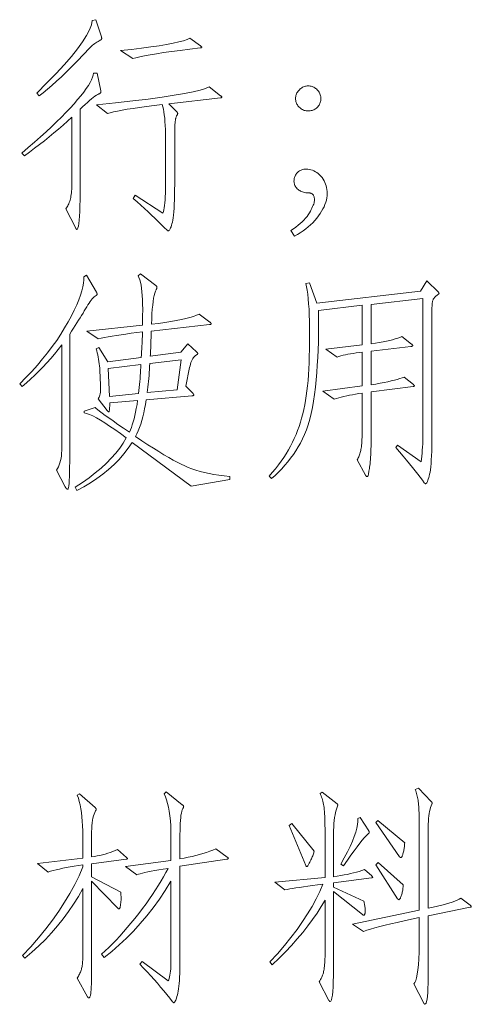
# Model space of a CAD drawing. Extents: x 0 to 1189, y 0 to 841.
# Tile 45 of 132: x 129 to 139, y 75 to 98. Entities that reach past the tile are written whole.
import ezdxf

# ---------------------------------------------------------------- set-up
doc = ezdxf.new("R2010")
doc.units = 0

msp = doc.modelspace()

# ---------------------------------------------------------------- linework, layer by layer
at = {"color": 7, "lineweight": 13}
for points in [[(130.819, 97.214), (130.82, 97.211), (130.821, 97.208), (130.822, 97.204), (130.822, 97.201), (130.823, 97.197), (130.823, 97.193), (130.824, 97.189), (130.824, 97.185), (130.824, 97.181), (130.824, 97.177), (130.824, 97.173), (130.823, 97.169), (130.821, 97.165), (130.819, 97.161), (130.816, 97.157), (130.813, 97.154), (130.809, 97.15), (130.804, 97.147), (130.799, 97.143), (130.793, 97.14), (130.766, 97.127), (130.74, 97.113), (130.715, 97.097), (130.69, 97.08), (130.665, 97.062), (130.64, 97.043), (130.616, 97.023), (130.592, 97.002), (130.568, 96.979), (130.544, 96.956), (130.406, 96.808), (130.272, 96.669), (130.143, 96.538), (130.02, 96.416), (129.902, 96.302), (129.789, 96.197), (129.681, 96.101), (129.578, 96.013), (129.481, 95.934), (129.388, 95.863), (129.336, 95.926), (129.57, 96.158), (129.78, 96.375), (129.967, 96.577), (130.13, 96.766), (130.269, 96.94), (130.384, 97.099), (130.476, 97.245), (130.543, 97.376), (130.588, 97.492), (130.608, 97.594), (130.692, 97.61)], [(133.089, 97.008), (133.095, 97.004), (133.1, 97), (133.105, 96.997), (133.109, 96.993), (133.113, 96.99), (133.116, 96.987), (133.118, 96.984), (133.119, 96.981), (133.12, 96.979), (133.121, 96.977), (133.12, 96.975), (133.119, 96.973), (133.117, 96.971), (133.115, 96.969), (133.111, 96.967), (133.107, 96.966), (133.103, 96.964), (133.097, 96.963), (133.091, 96.962), (133.084, 96.961), (132.846, 96.933), (132.627, 96.905), (132.426, 96.879), (132.243, 96.854), (132.079, 96.829), (131.934, 96.805), (131.807, 96.782), (131.698, 96.76), (131.608, 96.738), (131.537, 96.718), (131.252, 96.903), (131.506, 96.929), (131.74, 96.956), (131.952, 96.984), (132.143, 97.012), (132.313, 97.04), (132.462, 97.069), (132.59, 97.098), (132.696, 97.127), (132.782, 97.157), (132.846, 97.188)], [(130.803, 95.974), (130.805, 95.964), (130.805, 95.956), (130.804, 95.947), (130.801, 95.94), (130.798, 95.933), (130.793, 95.926), (130.787, 95.92), (130.78, 95.914), (130.771, 95.909), (130.761, 95.905), (130.734, 95.892), (130.703, 95.874), (130.669, 95.851), (130.631, 95.824), (130.589, 95.791), (130.544, 95.754), (130.496, 95.712), (130.443, 95.665), (130.387, 95.613), (130.328, 95.557), (130.328, 93.635), (130.327, 93.476), (130.325, 93.333), (130.321, 93.207), (130.316, 93.098), (130.31, 93.005), (130.301, 92.93), (130.292, 92.871), (130.281, 92.829), (130.268, 92.804), (130.254, 92.796), (130.252, 92.796), (130.25, 92.797), (130.247, 92.798), (130.245, 92.8), (130.242, 92.802), (130.24, 92.805), (130.237, 92.809), (130.234, 92.813), (130.231, 92.817), (130.228, 92.822), (130.001, 93.265), (130.017, 93.288), (130.032, 93.311), (130.046, 93.336), (130.059, 93.36), (130.071, 93.386), (130.082, 93.413), (130.092, 93.44), (130.1, 93.468), (130.108, 93.497), (130.114, 93.527), (130.12, 93.559), (130.125, 93.594), (130.129, 93.632), (130.133, 93.675), (130.136, 93.72), (130.139, 93.769), (130.141, 93.821), (130.142, 93.877), (130.143, 93.937), (130.143, 93.999), (130.143, 95.372), (130.043, 95.28), (129.941, 95.189), (129.837, 95.099), (129.73, 95.009), (129.622, 94.92), (129.512, 94.832), (129.399, 94.744), (129.285, 94.657), (129.169, 94.571), (129.051, 94.485), (128.992, 94.548), (129.142, 94.676), (129.285, 94.8), (129.422, 94.921), (129.552, 95.039), (129.675, 95.153), (129.791, 95.265), (129.901, 95.374), (130.004, 95.479), (130.101, 95.581), (130.191, 95.681), (130.273, 95.776), (130.347, 95.865), (130.413, 95.949), (130.47, 96.028), (130.518, 96.101), (130.558, 96.169), (130.59, 96.231), (130.613, 96.288), (130.628, 96.339), (130.634, 96.385), (130.724, 96.385)], [(135.56, 96.09), (135.583, 96.089), (135.605, 96.086), (135.627, 96.082), (135.648, 96.076), (135.668, 96.068), (135.688, 96.058), (135.708, 96.047), (135.727, 96.034), (135.745, 96.019), (135.763, 96.003), (135.779, 95.985), (135.794, 95.967), (135.807, 95.948), (135.819, 95.928), (135.828, 95.908), (135.836, 95.887), (135.842, 95.865), (135.846, 95.843), (135.849, 95.82), (135.85, 95.797), (135.849, 95.773), (135.846, 95.751), (135.842, 95.729), (135.836, 95.708), (135.828, 95.687), (135.819, 95.668), (135.807, 95.649), (135.794, 95.63), (135.779, 95.613), (135.763, 95.596), (135.745, 95.581), (135.727, 95.567), (135.708, 95.554), (135.688, 95.544), (135.668, 95.535), (135.647, 95.527), (135.625, 95.522), (135.603, 95.518), (135.58, 95.515), (135.557, 95.514), (135.534, 95.515), (135.511, 95.518), (135.489, 95.522), (135.467, 95.528), (135.447, 95.535), (135.427, 95.545), (135.407, 95.556), (135.389, 95.568), (135.371, 95.583), (135.354, 95.599), (135.338, 95.616), (135.323, 95.634), (135.311, 95.652), (135.3, 95.671), (135.29, 95.691), (135.283, 95.712), (135.277, 95.733), (135.273, 95.754), (135.27, 95.776), (135.269, 95.799), (135.27, 95.822), (135.273, 95.845), (135.277, 95.866), (135.283, 95.888), (135.291, 95.908), (135.301, 95.928), (135.312, 95.948), (135.325, 95.967), (135.34, 95.985), (135.356, 96.003), (135.374, 96.019), (135.392, 96.034), (135.411, 96.047), (135.431, 96.058), (135.451, 96.068), (135.471, 96.076), (135.493, 96.082), (135.514, 96.086), (135.537, 96.089)], [(133.548, 95.815), (132.366, 95.678), (132.551, 95.488), (132.554, 95.485), (132.556, 95.482), (132.559, 95.478), (132.561, 95.475), (132.562, 95.472), (132.564, 95.469), (132.565, 95.466), (132.566, 95.463), (132.566, 95.459), (132.566, 95.456), (132.566, 95.453), (132.565, 95.449), (132.564, 95.445), (132.563, 95.44), (132.56, 95.434), (132.558, 95.429), (132.555, 95.422), (132.551, 95.416), (132.547, 95.409), (132.543, 95.401), (132.538, 95.392), (132.534, 95.382), (132.53, 95.371), (132.526, 95.359), (132.522, 95.345), (132.519, 95.331), (132.516, 95.314), (132.513, 95.297), (132.511, 95.278), (132.508, 95.258), (132.506, 95.236), (132.504, 95.208), (132.503, 95.177), (132.502, 95.141), (132.5, 95.101), (132.499, 95.056), (132.499, 95.007), (132.498, 94.953), (132.498, 94.896), (132.498, 94.833), (132.498, 93.836), (132.497, 93.706), (132.496, 93.586), (132.493, 93.475), (132.489, 93.374), (132.485, 93.282), (132.479, 93.199), (132.472, 93.126), (132.464, 93.062), (132.455, 93.007), (132.445, 92.962), (132.434, 92.923), (132.424, 92.889), (132.414, 92.858), (132.404, 92.832), (132.395, 92.809), (132.385, 92.791), (132.376, 92.777), (132.367, 92.767), (132.358, 92.761), (132.35, 92.759), (132.348, 92.759), (132.345, 92.759), (132.343, 92.76), (132.341, 92.761), (132.338, 92.763), (132.335, 92.764), (132.333, 92.766), (132.33, 92.769), (132.327, 92.771), (132.324, 92.775), (132.258, 92.842), (132.189, 92.91), (132.118, 92.98), (132.045, 93.052), (131.969, 93.124), (131.89, 93.198), (131.808, 93.274), (131.724, 93.351), (131.637, 93.429), (131.548, 93.508), (131.59, 93.582), (132.229, 93.17), (132.24, 93.205), (132.249, 93.246), (132.258, 93.294), (132.266, 93.348), (132.272, 93.408), (132.277, 93.475), (132.281, 93.547), (132.284, 93.627), (132.286, 93.712), (132.287, 93.804), (132.287, 94.881), (132.286, 94.987), (132.284, 95.088), (132.28, 95.182), (132.275, 95.269), (132.268, 95.351), (132.26, 95.426), (132.25, 95.494), (132.239, 95.557), (132.227, 95.613), (132.213, 95.662), (132.024, 95.639), (131.85, 95.617), (131.689, 95.595), (131.543, 95.573), (131.41, 95.553), (131.292, 95.532), (131.187, 95.512), (131.096, 95.493), (131.019, 95.474), (130.956, 95.456), (130.708, 95.652), (131.142, 95.699), (131.536, 95.744), (131.892, 95.789), (132.208, 95.832), (132.486, 95.875), (132.725, 95.916), (132.924, 95.956), (133.085, 95.995), (133.207, 96.032), (133.29, 96.069), (133.548, 95.863), (133.554, 95.859), (133.56, 95.855), (133.564, 95.851), (133.569, 95.848), (133.572, 95.844), (133.575, 95.841), (133.577, 95.838), (133.579, 95.836), (133.58, 95.833), (133.58, 95.831), (133.58, 95.829), (133.579, 95.827), (133.577, 95.825), (133.575, 95.823), (133.572, 95.822), (133.569, 95.82), (133.564, 95.819), (133.56, 95.818), (133.554, 95.816)], [(135.158, 92.769), (135.219, 92.809), (135.275, 92.85), (135.328, 92.89), (135.376, 92.93), (135.421, 92.97), (135.462, 93.011), (135.499, 93.051), (135.532, 93.092), (135.561, 93.132), (135.586, 93.173), (135.608, 93.213), (135.628, 93.25), (135.645, 93.285), (135.66, 93.318), (135.673, 93.349), (135.684, 93.377), (135.692, 93.403), (135.697, 93.427), (135.701, 93.449), (135.702, 93.469), (135.702, 93.487), (135.701, 93.503), (135.699, 93.519), (135.696, 93.534), (135.692, 93.547), (135.688, 93.56), (135.683, 93.571), (135.677, 93.581), (135.67, 93.59), (135.663, 93.598), (135.654, 93.605), (135.646, 93.611), (135.637, 93.617), (135.627, 93.622), (135.617, 93.626), (135.606, 93.629), (135.595, 93.632), (135.584, 93.634), (135.572, 93.635), (135.56, 93.635), (135.532, 93.636), (135.505, 93.638), (135.479, 93.642), (135.454, 93.648), (135.43, 93.655), (135.407, 93.663), (135.385, 93.674), (135.364, 93.686), (135.344, 93.699), (135.325, 93.714), (135.307, 93.73), (135.291, 93.747), (135.278, 93.764), (135.266, 93.782), (135.255, 93.801), (135.247, 93.82), (135.241, 93.839), (135.236, 93.859), (135.233, 93.88), (135.232, 93.902), (135.233, 93.923), (135.235, 93.944), (135.239, 93.964), (135.244, 93.984), (135.251, 94.004), (135.259, 94.023), (135.268, 94.041), (135.28, 94.06), (135.292, 94.077), (135.306, 94.094), (135.322, 94.11), (135.338, 94.125), (135.356, 94.137), (135.375, 94.148), (135.395, 94.158), (135.416, 94.165), (135.438, 94.171), (135.462, 94.175), (135.486, 94.178), (135.512, 94.179), (135.55, 94.177), (135.586, 94.172), (135.622, 94.164), (135.657, 94.153), (135.691, 94.138), (135.724, 94.121), (135.756, 94.1), (135.787, 94.076), (135.818, 94.048), (135.847, 94.018), (135.875, 93.985), (135.9, 93.95), (135.921, 93.914), (135.94, 93.876), (135.956, 93.837), (135.969, 93.796), (135.979, 93.754), (135.987, 93.709), (135.991, 93.664), (135.992, 93.617), (135.99, 93.568), (135.985, 93.519), (135.975, 93.47), (135.961, 93.419), (135.943, 93.368), (135.921, 93.317), (135.895, 93.265), (135.866, 93.212), (135.832, 93.159), (135.794, 93.104), (135.753, 93.051), (135.709, 92.999), (135.662, 92.948), (135.611, 92.899), (135.558, 92.852), (135.501, 92.806), (135.441, 92.761), (135.378, 92.718), (135.312, 92.677), (135.243, 92.637)], [(133.759, 87.057), (132.873, 86.899), (131.526, 87.907), (131.433, 87.771), (131.332, 87.64), (131.223, 87.515), (131.107, 87.396), (130.984, 87.283), (130.853, 87.176), (130.715, 87.074), (130.569, 86.978), (130.415, 86.888), (130.254, 86.804), (130.217, 86.878), (130.381, 86.986), (130.534, 87.095), (130.677, 87.206), (130.81, 87.317), (130.933, 87.429), (131.045, 87.543), (131.146, 87.658), (131.238, 87.773), (131.319, 87.89), (131.389, 88.008), (131.252, 88.107), (131.124, 88.198), (131.005, 88.279), (130.895, 88.351), (130.794, 88.414), (130.702, 88.467), (130.619, 88.512), (130.544, 88.546), (130.479, 88.572), (130.423, 88.588), (130.423, 88.62), (130.676, 88.704), (130.696, 88.685), (130.728, 88.658), (130.773, 88.622), (130.832, 88.579), (130.903, 88.526), (130.988, 88.466), (131.086, 88.397), (131.197, 88.319), (131.321, 88.234), (131.458, 88.14), (131.482, 88.192), (131.504, 88.25), (131.526, 88.312), (131.546, 88.378), (131.566, 88.448), (131.584, 88.523), (131.602, 88.603), (131.618, 88.687), (131.634, 88.775), (131.648, 88.868), (131.009, 88.815), (131.009, 88.776), (131.008, 88.741), (131.007, 88.71), (131.005, 88.683), (131.002, 88.661), (131, 88.642), (130.996, 88.628), (130.992, 88.618), (130.988, 88.611), (130.983, 88.609), (130.98, 88.61), (130.978, 88.611), (130.975, 88.612), (130.972, 88.614), (130.968, 88.617), (130.964, 88.621), (130.96, 88.625), (130.956, 88.63), (130.951, 88.635), (130.946, 88.641), (130.74, 88.905), (130.753, 88.922), (130.764, 88.942), (130.774, 88.965), (130.782, 88.992), (130.789, 89.022), (130.794, 89.056), (130.797, 89.094), (130.799, 89.135), (130.799, 89.179), (130.798, 89.227), (130.782, 89.554), (130.778, 89.608), (130.774, 89.661), (130.768, 89.713), (130.761, 89.764), (130.753, 89.814), (130.744, 89.864), (130.734, 89.913), (130.723, 89.961), (130.711, 90.009), (130.698, 90.056), (130.761, 90.087), (130.962, 89.755), (131.732, 89.855), (131.736, 89.923), (131.74, 89.988), (131.744, 90.052), (131.747, 90.114), (131.749, 90.173), (131.752, 90.231), (131.754, 90.286), (131.756, 90.34), (131.757, 90.392), (131.759, 90.441), (131.626, 90.425), (131.5, 90.41), (131.381, 90.394), (131.27, 90.378), (131.165, 90.362), (131.067, 90.346), (130.976, 90.33), (130.892, 90.314), (130.815, 90.299), (130.745, 90.283), (130.486, 90.462), (131.759, 90.6), (131.76, 90.64), (131.761, 90.68), (131.761, 90.719), (131.762, 90.757), (131.763, 90.794), (131.763, 90.829), (131.763, 90.865), (131.764, 90.899), (131.764, 90.932), (131.764, 90.964), (131.763, 91.076), (131.76, 91.18), (131.754, 91.277), (131.747, 91.365), (131.738, 91.446), (131.726, 91.518), (131.712, 91.583), (131.696, 91.64), (131.678, 91.688), (131.658, 91.729), (131.711, 91.777), (132.065, 91.508), (132.07, 91.503), (132.074, 91.499), (132.078, 91.495), (132.082, 91.491), (132.085, 91.486), (132.087, 91.482), (132.089, 91.478), (132.09, 91.474), (132.091, 91.47), (132.091, 91.465), (132.091, 91.461), (132.09, 91.456), (132.089, 91.451), (132.088, 91.446), (132.086, 91.44), (132.084, 91.434), (132.081, 91.428), (132.078, 91.421), (132.074, 91.414), (132.07, 91.407), (132.055, 91.375), (132.041, 91.332), (132.027, 91.279), (132.015, 91.216), (132.004, 91.142), (131.994, 91.058), (131.985, 90.964), (131.977, 90.86), (131.97, 90.745), (131.965, 90.621), (132.124, 90.639), (132.272, 90.659), (132.409, 90.679), (132.535, 90.701), (132.65, 90.724), (132.753, 90.747), (132.846, 90.772), (132.927, 90.798), (132.998, 90.825), (133.057, 90.853), (133.305, 90.668), (133.311, 90.663), (133.317, 90.658), (133.322, 90.654), (133.326, 90.649), (133.329, 90.645), (133.332, 90.641), (133.334, 90.638), (133.336, 90.634), (133.337, 90.631), (133.337, 90.629), (133.337, 90.626), (133.335, 90.624), (133.333, 90.621), (133.33, 90.619), (133.327, 90.617), (133.322, 90.616), (133.316, 90.614), (133.31, 90.613), (133.303, 90.611), (133.295, 90.61), (131.959, 90.462), (131.957, 90.387), (131.955, 90.316), (131.953, 90.248), (131.951, 90.184), (131.949, 90.124), (131.947, 90.068), (131.944, 90.016), (131.942, 89.967), (131.94, 89.923), (131.938, 89.882), (132.64, 89.977), (132.799, 90.167), (132.999, 89.982), (133.004, 89.978), (133.009, 89.974), (133.013, 89.97), (133.016, 89.966), (133.019, 89.962), (133.021, 89.958), (133.023, 89.955), (133.025, 89.951), (133.025, 89.948), (133.026, 89.945), (133.025, 89.942), (133.024, 89.938), (133.021, 89.934), (133.018, 89.931), (133.014, 89.926), (133.009, 89.922), (133.002, 89.918), (132.995, 89.913), (132.987, 89.908), (132.978, 89.903), (132.96, 89.889), (132.942, 89.873), (132.926, 89.853), (132.911, 89.83), (132.896, 89.804), (132.883, 89.774), (132.871, 89.741), (132.86, 89.705), (132.85, 89.666), (132.841, 89.623), (132.756, 89.195), (132.91, 89.037), (132.915, 89.032), (132.919, 89.027), (132.923, 89.022), (132.926, 89.018), (132.929, 89.013), (132.932, 89.009), (132.934, 89.005), (132.935, 89.001), (132.936, 88.998), (132.936, 88.995), (132.935, 88.992), (132.934, 88.989), (132.932, 88.986), (132.928, 88.984), (132.924, 88.982), (132.919, 88.98), (132.913, 88.978), (132.905, 88.976), (132.897, 88.975), (132.888, 88.974), (131.843, 88.884), (131.826, 88.779), (131.808, 88.679), (131.788, 88.584), (131.766, 88.493), (131.743, 88.406), (131.718, 88.324), (131.691, 88.246), (131.662, 88.173), (131.632, 88.104), (131.6, 88.039), (131.745, 87.943), (131.882, 87.853), (132.012, 87.77), (132.135, 87.693), (132.252, 87.622), (132.361, 87.558), (132.463, 87.5), (132.558, 87.448), (132.646, 87.403), (132.727, 87.364), (132.808, 87.329), (132.893, 87.297), (132.983, 87.267), (133.079, 87.239), (133.179, 87.214), (133.285, 87.192), (133.396, 87.172), (133.512, 87.154), (133.633, 87.139), (133.759, 87.126)], [(130.703, 91.354), (130.706, 91.349), (130.709, 91.344), (130.711, 91.339), (130.713, 91.335), (130.715, 91.33), (130.716, 91.326), (130.717, 91.321), (130.718, 91.317), (130.719, 91.313), (130.719, 91.31), (130.719, 91.306), (130.718, 91.303), (130.717, 91.299), (130.715, 91.296), (130.713, 91.293), (130.711, 91.29), (130.708, 91.288), (130.705, 91.285), (130.702, 91.283), (130.698, 91.281), (130.676, 91.266), (130.654, 91.248), (130.631, 91.226), (130.608, 91.201), (130.584, 91.172), (130.559, 91.14), (130.534, 91.104), (130.508, 91.064), (130.482, 91.021), (130.455, 90.974), (130.426, 90.925), (130.396, 90.873), (130.364, 90.82), (130.331, 90.765), (130.295, 90.708), (130.258, 90.649), (130.219, 90.588), (130.178, 90.525), (130.135, 90.46), (130.09, 90.394), (130.09, 87.728), (130.09, 87.625), (130.09, 87.529), (130.09, 87.439), (130.089, 87.357), (130.088, 87.282), (130.087, 87.214), (130.085, 87.153), (130.084, 87.099), (130.082, 87.052), (130.08, 87.012), (130.078, 86.978), (130.075, 86.947), (130.072, 86.92), (130.069, 86.896), (130.065, 86.876), (130.062, 86.859), (130.057, 86.847), (130.053, 86.838), (130.048, 86.832), (130.043, 86.83), (130.038, 86.831), (130.032, 86.833), (130.027, 86.836), (130.021, 86.84), (130.015, 86.845), (130.009, 86.851), (130.003, 86.859), (129.997, 86.867), (129.991, 86.877), (129.985, 86.888), (129.79, 87.268), (129.813, 87.307), (129.833, 87.348), (129.852, 87.392), (129.867, 87.439), (129.881, 87.489), (129.892, 87.542), (129.9, 87.597), (129.906, 87.655), (129.91, 87.717), (129.911, 87.781), (129.911, 90.146), (129.828, 90.038), (129.743, 89.933), (129.656, 89.831), (129.567, 89.732), (129.477, 89.635), (129.385, 89.541), (129.291, 89.449), (129.195, 89.36), (129.097, 89.274), (128.998, 89.19), (128.945, 89.248), (129.086, 89.392), (129.221, 89.535), (129.349, 89.678), (129.47, 89.821), (129.584, 89.963), (129.692, 90.106), (129.793, 90.248), (129.888, 90.39), (129.975, 90.532), (130.056, 90.673), (130.13, 90.811), (130.195, 90.941), (130.251, 91.064), (130.299, 91.179), (130.339, 91.286), (130.371, 91.385), (130.394, 91.478), (130.408, 91.562), (130.415, 91.639), (130.413, 91.708), (130.476, 91.745)], [(138.278, 91.618), (138.542, 91.354), (138.545, 91.351), (138.548, 91.348), (138.55, 91.345), (138.552, 91.343), (138.554, 91.34), (138.556, 91.337), (138.557, 91.335), (138.557, 91.332), (138.558, 91.33), (138.558, 91.328), (138.558, 91.326), (138.557, 91.324), (138.557, 91.322), (138.556, 91.32), (138.554, 91.317), (138.552, 91.315), (138.55, 91.313), (138.548, 91.311), (138.545, 91.309), (138.542, 91.307), (138.524, 91.294), (138.507, 91.281), (138.491, 91.269), (138.477, 91.256), (138.464, 91.243), (138.453, 91.23), (138.443, 91.217), (138.434, 91.204), (138.427, 91.191), (138.421, 91.178), (138.416, 91.163), (138.411, 91.147), (138.407, 91.128), (138.404, 91.107), (138.401, 91.083), (138.399, 91.058), (138.397, 91.03), (138.395, 90.999), (138.395, 90.967), (138.394, 90.932), (138.394, 88.071), (138.394, 87.939), (138.392, 87.817), (138.39, 87.704), (138.386, 87.6), (138.381, 87.506), (138.375, 87.421), (138.369, 87.345), (138.361, 87.279), (138.352, 87.221), (138.342, 87.173), (138.331, 87.132), (138.321, 87.096), (138.311, 87.063), (138.302, 87.035), (138.293, 87.011), (138.284, 86.992), (138.275, 86.976), (138.267, 86.966), (138.259, 86.959), (138.252, 86.957), (138.249, 86.957), (138.246, 86.958), (138.242, 86.959), (138.239, 86.96), (138.236, 86.962), (138.233, 86.965), (138.23, 86.967), (138.227, 86.971), (138.223, 86.974), (138.22, 86.978), (138.176, 87.04), (138.126, 87.107), (138.073, 87.177), (138.014, 87.252), (137.951, 87.331), (137.883, 87.413), (137.811, 87.5), (137.734, 87.591), (137.652, 87.687), (137.566, 87.786), (137.608, 87.844), (138.152, 87.459), (138.159, 87.522), (138.165, 87.587), (138.17, 87.655), (138.175, 87.725), (138.179, 87.796), (138.183, 87.87), (138.185, 87.946), (138.187, 88.024), (138.188, 88.105), (138.189, 88.187), (138.189, 91.212), (137.001, 91.075), (137.001, 90.172), (137.098, 90.186), (137.189, 90.2), (137.275, 90.215), (137.354, 90.231), (137.427, 90.247), (137.494, 90.264), (137.555, 90.281), (137.611, 90.299), (137.66, 90.317), (137.703, 90.336), (137.93, 90.161), (137.935, 90.157), (137.939, 90.153), (137.943, 90.149), (137.947, 90.146), (137.95, 90.142), (137.952, 90.139), (137.954, 90.136), (137.955, 90.133), (137.956, 90.13), (137.956, 90.127), (137.956, 90.125), (137.955, 90.122), (137.952, 90.12), (137.95, 90.118), (137.946, 90.116), (137.941, 90.114), (137.936, 90.112), (137.929, 90.111), (137.922, 90.11), (137.914, 90.109), (137.001, 90.003), (137.001, 89.227), (137.107, 89.245), (137.207, 89.263), (137.299, 89.281), (137.385, 89.299), (137.464, 89.317), (137.536, 89.335), (137.601, 89.353), (137.66, 89.371), (137.711, 89.389), (137.756, 89.406), (137.972, 89.232), (137.976, 89.229), (137.98, 89.226), (137.983, 89.223), (137.986, 89.22), (137.988, 89.218), (137.99, 89.215), (137.991, 89.213), (137.992, 89.21), (137.993, 89.208), (137.993, 89.206), (137.993, 89.204), (137.992, 89.202), (137.991, 89.2), (137.989, 89.198), (137.987, 89.197), (137.984, 89.195), (137.98, 89.194), (137.976, 89.192), (137.972, 89.191), (137.967, 89.19), (137.001, 89.069), (137.001, 87.976), (137, 87.897), (137, 87.822), (136.998, 87.751), (136.996, 87.684), (136.993, 87.622), (136.99, 87.564), (136.987, 87.51), (136.982, 87.461), (136.977, 87.415), (136.972, 87.374), (136.966, 87.337), (136.961, 87.303), (136.956, 87.272), (136.952, 87.244), (136.948, 87.22), (136.944, 87.2), (136.941, 87.182), (136.939, 87.168), (136.937, 87.157), (136.935, 87.15), (136.933, 87.144), (136.931, 87.139), (136.929, 87.135), (136.927, 87.131), (136.924, 87.128), (136.921, 87.125), (136.919, 87.123), (136.915, 87.122), (136.912, 87.121), (136.908, 87.121), (136.905, 87.121), (136.901, 87.122), (136.898, 87.124), (136.894, 87.126), (136.891, 87.129), (136.887, 87.132), (136.884, 87.136), (136.88, 87.141), (136.877, 87.146), (136.874, 87.152), (136.684, 87.506), (136.695, 87.528), (136.706, 87.551), (136.716, 87.574), (136.725, 87.598), (136.734, 87.622), (136.742, 87.646), (136.75, 87.67), (136.757, 87.695), (136.763, 87.721), (136.768, 87.746), (136.773, 87.774), (136.778, 87.806), (136.782, 87.841), (136.785, 87.881), (136.788, 87.924), (136.791, 87.971), (136.793, 88.022), (136.794, 88.076), (136.795, 88.135), (136.795, 88.198), (136.795, 89.037), (136.719, 89.025), (136.646, 89.013), (136.575, 89), (136.507, 88.987), (136.441, 88.974), (136.378, 88.96), (136.317, 88.945), (136.259, 88.931), (136.204, 88.915), (136.151, 88.9), (135.892, 89.079), (136.795, 89.201), (136.795, 89.977), (136.724, 89.968), (136.655, 89.959), (136.59, 89.949), (136.528, 89.939), (136.469, 89.928), (136.413, 89.916), (136.36, 89.905), (136.31, 89.892), (136.263, 89.879), (136.219, 89.866), (135.961, 90.045), (136.795, 90.146), (136.795, 91.054), (135.792, 90.937), (135.795, 90.752), (135.796, 90.568), (135.795, 90.386), (135.791, 90.206), (135.785, 90.029), (135.777, 89.853), (135.767, 89.68), (135.755, 89.508), (135.74, 89.339), (135.723, 89.172), (135.704, 89.009), (135.681, 88.854), (135.655, 88.707), (135.626, 88.568), (135.593, 88.436), (135.558, 88.312), (135.519, 88.195), (135.477, 88.086), (135.431, 87.985), (135.383, 87.891), (135.331, 87.802), (135.276, 87.715), (135.218, 87.629), (135.156, 87.545), (135.092, 87.462), (135.024, 87.381), (134.953, 87.302), (134.878, 87.224), (134.801, 87.148), (134.72, 87.073), (134.662, 87.131), (134.736, 87.216), (134.807, 87.301), (134.874, 87.387), (134.937, 87.472), (134.997, 87.559), (135.053, 87.646), (135.105, 87.733), (135.154, 87.82), (135.199, 87.909), (135.24, 87.997), (135.279, 88.087), (135.315, 88.178), (135.348, 88.271), (135.379, 88.367), (135.408, 88.464), (135.434, 88.562), (135.458, 88.663), (135.479, 88.766), (135.498, 88.87), (135.515, 88.976), (135.529, 89.087), (135.542, 89.203), (135.554, 89.326), (135.564, 89.456), (135.572, 89.592), (135.579, 89.734), (135.584, 89.883), (135.588, 90.038), (135.59, 90.199), (135.591, 90.367), (135.59, 90.533), (135.588, 90.688), (135.583, 90.833), (135.577, 90.967), (135.569, 91.09), (135.559, 91.203), (135.547, 91.306), (135.534, 91.398), (135.519, 91.479), (135.502, 91.55), (135.591, 91.571), (135.76, 91.101), (138.136, 91.381)], [(132.646, 89.802), (131.928, 89.718), (131.924, 89.647), (131.92, 89.576), (131.916, 89.507), (131.911, 89.438), (131.905, 89.371), (131.899, 89.304), (131.892, 89.239), (131.885, 89.174), (131.878, 89.11), (131.87, 89.048), (132.556, 89.116)], [(131.722, 89.692), (130.972, 89.602), (131.004, 88.963), (131.669, 89.026), (131.677, 89.096), (131.685, 89.164), (131.691, 89.233), (131.698, 89.3), (131.703, 89.367), (131.708, 89.433), (131.713, 89.499), (131.716, 89.564), (131.719, 89.628)], [(131.394, 78.379), (131.398, 78.374), (131.402, 78.371), (131.405, 78.367), (131.408, 78.364), (131.41, 78.361), (131.412, 78.358), (131.414, 78.355), (131.415, 78.353), (131.415, 78.351), (131.416, 78.35), (131.415, 78.348), (131.414, 78.346), (131.413, 78.345), (131.411, 78.344), (131.409, 78.342), (131.406, 78.341), (131.403, 78.34), (131.399, 78.339), (131.394, 78.337), (131.389, 78.336), (130.592, 78.231), (130.592, 77.93), (131.262, 77.581), (131.263, 77.566), (131.264, 77.55), (131.265, 77.535), (131.266, 77.52), (131.266, 77.505), (131.267, 77.49), (131.267, 77.476), (131.268, 77.462), (131.268, 77.447), (131.268, 77.434), (131.268, 77.42), (131.267, 77.406), (131.267, 77.391), (131.266, 77.376), (131.264, 77.361), (131.263, 77.346), (131.261, 77.33), (131.259, 77.314), (131.257, 77.297), (131.255, 77.281), (131.252, 77.264), (131.249, 77.25), (131.246, 77.237), (131.244, 77.226), (131.241, 77.217), (131.238, 77.21), (131.235, 77.204), (131.232, 77.199), (131.229, 77.197), (131.225, 77.196), (131.222, 77.196), (131.219, 77.197), (131.216, 77.198), (131.212, 77.199), (131.208, 77.201), (131.205, 77.204), (131.201, 77.206), (131.197, 77.21), (131.193, 77.213), (131.189, 77.217), (130.592, 77.835), (130.592, 75.85), (130.592, 75.772), (130.591, 75.7), (130.591, 75.632), (130.59, 75.569), (130.589, 75.512), (130.587, 75.46), (130.586, 75.412), (130.584, 75.37), (130.581, 75.333), (130.579, 75.301), (130.576, 75.273), (130.573, 75.248), (130.569, 75.226), (130.564, 75.206), (130.56, 75.19), (130.554, 75.177), (130.549, 75.166), (130.542, 75.159), (130.536, 75.155), (130.529, 75.153), (130.525, 75.153), (130.522, 75.154), (130.519, 75.155), (130.516, 75.157), (130.513, 75.16), (130.51, 75.163), (130.507, 75.166), (130.503, 75.17), (130.5, 75.174), (130.497, 75.179), (130.259, 75.607), (130.275, 75.63), (130.289, 75.653), (130.302, 75.676), (130.314, 75.698), (130.325, 75.721), (130.335, 75.743), (130.344, 75.765), (130.352, 75.786), (130.359, 75.808), (130.365, 75.829), (130.37, 75.851), (130.375, 75.874), (130.378, 75.9), (130.382, 75.927), (130.385, 75.955), (130.387, 75.986), (130.389, 76.018), (130.39, 76.052), (130.391, 76.087), (130.391, 76.124), (130.391, 77.661), (130.29, 77.48), (130.181, 77.305), (130.065, 77.134), (129.943, 76.967), (129.813, 76.805), (129.677, 76.648), (129.533, 76.496), (129.383, 76.348), (129.225, 76.205), (129.061, 76.066), (129.008, 76.124), (129.198, 76.328), (129.376, 76.532), (129.543, 76.736), (129.698, 76.94), (129.842, 77.143), (129.975, 77.347), (130.096, 77.551), (130.206, 77.755), (130.304, 77.958), (130.391, 78.162), (130.391, 78.204), (130.289, 78.189), (130.192, 78.174), (130.1, 78.159), (130.013, 78.143), (129.931, 78.127), (129.854, 78.11), (129.781, 78.093), (129.714, 78.076), (129.652, 78.059), (129.594, 78.041), (129.351, 78.241), (130.391, 78.363), (130.391, 78.875), (130.39, 78.991), (130.386, 79.103), (130.38, 79.209), (130.371, 79.31), (130.36, 79.405), (130.346, 79.496), (130.329, 79.581), (130.31, 79.66), (130.289, 79.735), (130.265, 79.804), (130.318, 79.836), (130.671, 79.524), (130.676, 79.52), (130.681, 79.516), (130.685, 79.512), (130.688, 79.508), (130.691, 79.504), (130.693, 79.5), (130.695, 79.496), (130.697, 79.492), (130.697, 79.488), (130.698, 79.485), (130.697, 79.481), (130.697, 79.477), (130.696, 79.473), (130.695, 79.469), (130.694, 79.465), (130.692, 79.461), (130.69, 79.457), (130.687, 79.453), (130.685, 79.449), (130.682, 79.445), (130.665, 79.412), (130.649, 79.374), (130.636, 79.33), (130.624, 79.282), (130.614, 79.229), (130.606, 79.17), (130.6, 79.106), (130.596, 79.038), (130.593, 78.964), (130.592, 78.885), (130.592, 78.389), (130.658, 78.399), (130.722, 78.411), (130.785, 78.425), (130.846, 78.44), (130.906, 78.456), (130.965, 78.475), (131.021, 78.494), (131.077, 78.516), (131.131, 78.539), (131.183, 78.563)], [(133.701, 78.384), (133.706, 78.381), (133.711, 78.378), (133.715, 78.375), (133.718, 78.372), (133.721, 78.369), (133.724, 78.366), (133.725, 78.363), (133.727, 78.36), (133.727, 78.357), (133.728, 78.355), (133.727, 78.352), (133.726, 78.35), (133.724, 78.348), (133.722, 78.346), (133.719, 78.344), (133.714, 78.342), (133.71, 78.34), (133.704, 78.339), (133.698, 78.337), (133.691, 78.336), (132.619, 78.173), (132.619, 75.998), (132.619, 75.897), (132.617, 75.803), (132.615, 75.714), (132.611, 75.632), (132.607, 75.555), (132.601, 75.484), (132.595, 75.42), (132.587, 75.361), (132.579, 75.308), (132.569, 75.261), (132.559, 75.22), (132.549, 75.182), (132.54, 75.15), (132.53, 75.121), (132.521, 75.097), (132.512, 75.077), (132.503, 75.062), (132.494, 75.051), (132.485, 75.044), (132.477, 75.042), (132.474, 75.042), (132.472, 75.043), (132.47, 75.044), (132.467, 75.046), (132.465, 75.048), (132.462, 75.05), (132.459, 75.053), (132.456, 75.056), (132.453, 75.059), (132.45, 75.063), (132.385, 75.147), (132.317, 75.231), (132.248, 75.316), (132.176, 75.401), (132.102, 75.487), (132.026, 75.573), (131.948, 75.66), (131.867, 75.748), (131.785, 75.835), (131.701, 75.924), (131.753, 75.987), (132.35, 75.544), (132.362, 75.569), (132.373, 75.6), (132.382, 75.635), (132.39, 75.675), (132.397, 75.719), (132.403, 75.769), (132.408, 75.823), (132.411, 75.882), (132.413, 75.945), (132.413, 76.014), (132.413, 77.83), (132.282, 77.619), (132.146, 77.417), (132.005, 77.222), (131.859, 77.036), (131.709, 76.857), (131.553, 76.686), (131.393, 76.523), (131.227, 76.368), (131.057, 76.221), (130.882, 76.082), (130.819, 76.156), (130.902, 76.231), (130.985, 76.31), (131.069, 76.393), (131.153, 76.48), (131.238, 76.572), (131.324, 76.667), (131.41, 76.767), (131.496, 76.871), (131.584, 76.979), (131.672, 77.09), (131.758, 77.203), (131.84, 77.314), (131.917, 77.423), (131.991, 77.53), (132.06, 77.634), (132.125, 77.737), (132.187, 77.837), (132.243, 77.935), (132.296, 78.031), (132.345, 78.125), (132.235, 78.108), (132.134, 78.092), (132.041, 78.076), (131.957, 78.061), (131.881, 78.046), (131.814, 78.031), (131.756, 78.017), (131.706, 78.004), (131.665, 77.99), (131.632, 77.977), (131.368, 78.167), (132.413, 78.305), (132.413, 78.838), (132.412, 78.973), (132.407, 79.101), (132.399, 79.22), (132.388, 79.332), (132.374, 79.436), (132.356, 79.532), (132.336, 79.619), (132.312, 79.699), (132.285, 79.771), (132.255, 79.836), (132.302, 79.883), (132.672, 79.587), (132.678, 79.583), (132.683, 79.579), (132.688, 79.575), (132.692, 79.571), (132.696, 79.567), (132.699, 79.563), (132.701, 79.559), (132.702, 79.555), (132.703, 79.552), (132.704, 79.548), (132.703, 79.544), (132.703, 79.54), (132.702, 79.536), (132.7, 79.531), (132.698, 79.526), (132.696, 79.521), (132.693, 79.516), (132.69, 79.51), (132.687, 79.504), (132.683, 79.498), (132.67, 79.471), (132.66, 79.437), (132.65, 79.395), (132.642, 79.347), (132.635, 79.291), (132.629, 79.227), (132.625, 79.157), (132.622, 79.079), (132.62, 78.994), (132.619, 78.901), (132.619, 78.342), (132.714, 78.36), (132.806, 78.38), (132.895, 78.4), (132.982, 78.422), (133.065, 78.445), (133.146, 78.468), (133.224, 78.493), (133.3, 78.519), (133.373, 78.546), (133.443, 78.574)], [(137.017, 77.951), (137.021, 77.947), (137.024, 77.943), (137.027, 77.939), (137.03, 77.936), (137.032, 77.933), (137.034, 77.93), (137.036, 77.928), (137.037, 77.926), (137.038, 77.924), (137.038, 77.922), (137.037, 77.92), (137.037, 77.919), (137.035, 77.917), (137.033, 77.916), (137.031, 77.915), (137.028, 77.913), (137.025, 77.912), (137.021, 77.911), (137.016, 77.91), (137.011, 77.909), (136.14, 77.793), (136.14, 77.692), (136.832, 77.376), (136.838, 77.353), (136.843, 77.331), (136.848, 77.309), (136.852, 77.287), (136.856, 77.265), (136.858, 77.243), (136.861, 77.222), (136.862, 77.2), (136.863, 77.178), (136.863, 77.156), (136.863, 77.136), (136.862, 77.118), (136.861, 77.101), (136.858, 77.087), (136.856, 77.075), (136.852, 77.066), (136.848, 77.058), (136.843, 77.053), (136.838, 77.049), (136.832, 77.048), (136.83, 77.048), (136.827, 77.049), (136.825, 77.05), (136.822, 77.051), (136.819, 77.052), (136.815, 77.054), (136.812, 77.056), (136.808, 77.058), (136.804, 77.061), (136.8, 77.064), (136.14, 77.592), (136.14, 75.998), (136.139, 75.821), (136.137, 75.663), (136.133, 75.524), (136.128, 75.403), (136.12, 75.301), (136.112, 75.217), (136.101, 75.152), (136.09, 75.106), (136.076, 75.078), (136.061, 75.069), (136.059, 75.069), (136.057, 75.07), (136.054, 75.071), (136.052, 75.073), (136.049, 75.075), (136.047, 75.078), (136.044, 75.082), (136.041, 75.086), (136.038, 75.09), (136.035, 75.095), (135.813, 75.523), (135.828, 75.548), (135.843, 75.574), (135.856, 75.599), (135.868, 75.625), (135.879, 75.651), (135.889, 75.678), (135.898, 75.704), (135.906, 75.73), (135.913, 75.757), (135.919, 75.784), (135.924, 75.812), (135.928, 75.844), (135.932, 75.879), (135.935, 75.917), (135.938, 75.957), (135.941, 76.002), (135.943, 76.049), (135.944, 76.099), (135.945, 76.152), (135.945, 76.209), (135.945, 77.397), (135.857, 77.249), (135.761, 77.101), (135.659, 76.953), (135.549, 76.805), (135.432, 76.656), (135.307, 76.508), (135.175, 76.359), (135.036, 76.211), (134.89, 76.062), (134.736, 75.913), (134.678, 75.977), (134.852, 76.167), (135.014, 76.355), (135.164, 76.541), (135.303, 76.723), (135.43, 76.903), (135.546, 77.08), (135.65, 77.254), (135.742, 77.426), (135.823, 77.595), (135.892, 77.761), (135.769, 77.745), (135.655, 77.731), (135.548, 77.716), (135.45, 77.703), (135.359, 77.69), (135.276, 77.677), (135.202, 77.666), (135.135, 77.655), (135.077, 77.644), (135.026, 77.634), (134.794, 77.808), (135.945, 77.919), (135.945, 78.859), (135.945, 78.95), (135.944, 79.036), (135.943, 79.116), (135.941, 79.19), (135.939, 79.26), (135.936, 79.323), (135.933, 79.381), (135.93, 79.433), (135.926, 79.48), (135.921, 79.521), (135.916, 79.559), (135.91, 79.596), (135.903, 79.632), (135.895, 79.666), (135.886, 79.699), (135.877, 79.731), (135.866, 79.761), (135.854, 79.791), (135.842, 79.819), (135.829, 79.846), (135.882, 79.878), (136.219, 79.609), (136.222, 79.606), (136.225, 79.604), (136.228, 79.602), (136.23, 79.6), (136.231, 79.597), (136.233, 79.595), (136.234, 79.593), (136.235, 79.59), (136.235, 79.587), (136.235, 79.585), (136.235, 79.582), (136.235, 79.579), (136.235, 79.577), (136.234, 79.574), (136.234, 79.571), (136.233, 79.568), (136.233, 79.565), (136.232, 79.562), (136.231, 79.559), (136.23, 79.556), (136.213, 79.512), (136.198, 79.464), (136.184, 79.411), (136.173, 79.354), (136.163, 79.292), (136.155, 79.225), (136.148, 79.154), (136.144, 79.078), (136.141, 78.997), (136.14, 78.912), (136.14, 77.935), (136.224, 77.947), (136.305, 77.96), (136.384, 77.974), (136.459, 77.989), (136.531, 78.005), (136.6, 78.022), (136.666, 78.04), (136.73, 78.058), (136.79, 78.078), (136.848, 78.099)], [(139.271, 77.233), (138.31, 77.038), (138.31, 75.755), (138.309, 75.612), (138.307, 75.485), (138.303, 75.373), (138.298, 75.275), (138.291, 75.193), (138.283, 75.125), (138.274, 75.073), (138.263, 75.035), (138.25, 75.013), (138.236, 75.005), (138.234, 75.006), (138.232, 75.006), (138.229, 75.008), (138.227, 75.009), (138.224, 75.012), (138.221, 75.015), (138.219, 75.018), (138.216, 75.022), (138.213, 75.027), (138.21, 75.032), (137.977, 75.475), (138.001, 75.503), (138.023, 75.549), (138.042, 75.613), (138.058, 75.695), (138.072, 75.794), (138.084, 75.912), (138.093, 76.048), (138.099, 76.201), (138.103, 76.373), (138.104, 76.563), (138.104, 76.995), (137.924, 76.957), (137.756, 76.92), (137.599, 76.885), (137.454, 76.851), (137.32, 76.819), (137.198, 76.788), (137.088, 76.758), (136.989, 76.73), (136.902, 76.704), (136.827, 76.679), (136.573, 76.848), (138.104, 77.17), (138.104, 79.07), (138.104, 79.145), (138.103, 79.216), (138.102, 79.282), (138.101, 79.344), (138.099, 79.401), (138.097, 79.455), (138.095, 79.504), (138.092, 79.548), (138.089, 79.588), (138.086, 79.624), (138.082, 79.658), (138.077, 79.691), (138.071, 79.723), (138.065, 79.755), (138.059, 79.787), (138.051, 79.818), (138.043, 79.848), (138.034, 79.878), (138.025, 79.907), (138.014, 79.936), (138.088, 79.968), (138.379, 79.661), (138.383, 79.657), (138.386, 79.653), (138.389, 79.649), (138.392, 79.646), (138.394, 79.642), (138.396, 79.639), (138.398, 79.636), (138.399, 79.633), (138.4, 79.63), (138.4, 79.627), (138.4, 79.624), (138.4, 79.622), (138.399, 79.619), (138.399, 79.616), (138.398, 79.613), (138.398, 79.61), (138.397, 79.607), (138.396, 79.604), (138.395, 79.601), (138.394, 79.598), (138.378, 79.563), (138.364, 79.525), (138.351, 79.482), (138.34, 79.435), (138.331, 79.384), (138.323, 79.329), (138.318, 79.271), (138.313, 79.208), (138.311, 79.141), (138.31, 79.07), (138.31, 77.212), (138.421, 77.236), (138.524, 77.26), (138.619, 77.283), (138.706, 77.307), (138.785, 77.329), (138.856, 77.352), (138.919, 77.374), (138.974, 77.396), (139.021, 77.418), (139.06, 77.439), (139.271, 77.281), (139.276, 77.276), (139.28, 77.273), (139.284, 77.269), (139.288, 77.265), (139.291, 77.262), (139.293, 77.259), (139.295, 77.256), (139.296, 77.254), (139.297, 77.251), (139.297, 77.249), (139.297, 77.247), (139.296, 77.245), (139.295, 77.243), (139.293, 77.241), (139.291, 77.24), (139.288, 77.238), (139.284, 77.237), (139.28, 77.235), (139.276, 77.234)], [(135.697, 78.521), (135.691, 78.501), (135.685, 78.48), (135.678, 78.459), (135.67, 78.437), (135.661, 78.414), (135.652, 78.391), (135.642, 78.368), (135.631, 78.344), (135.619, 78.319), (135.607, 78.294), (135.595, 78.27), (135.584, 78.249), (135.573, 78.229), (135.564, 78.213), (135.556, 78.199), (135.548, 78.188), (135.542, 78.179), (135.536, 78.172), (135.532, 78.169), (135.528, 78.167), (135.525, 78.168), (135.522, 78.168), (135.519, 78.17), (135.516, 78.172), (135.513, 78.174), (135.511, 78.177), (135.508, 78.18), (135.506, 78.184), (135.504, 78.189), (135.502, 78.194), (135.121, 79.112), (135.185, 79.155)], [(136.948, 78.986), (136.95, 78.982), (136.952, 78.979), (136.953, 78.976), (136.955, 78.973), (136.956, 78.97), (136.957, 78.967), (136.958, 78.963), (136.958, 78.96), (136.958, 78.957), (136.959, 78.954), (136.958, 78.951), (136.958, 78.948), (136.957, 78.945), (136.956, 78.942), (136.955, 78.939), (136.953, 78.937), (136.951, 78.934), (136.948, 78.932), (136.946, 78.93), (136.943, 78.928), (136.917, 78.907), (136.884, 78.874), (136.844, 78.83), (136.797, 78.773), (136.743, 78.705), (136.682, 78.624), (136.614, 78.532), (136.539, 78.428), (136.457, 78.311), (136.367, 78.183), (136.304, 78.225), (136.385, 78.369), (136.456, 78.504), (136.519, 78.63), (136.572, 78.747), (136.615, 78.856), (136.65, 78.957), (136.675, 79.048), (136.691, 79.131), (136.697, 79.205), (136.695, 79.271), (136.753, 79.297)], [(137.771, 78.716), (137.77, 78.691), (137.768, 78.666), (137.766, 78.642), (137.763, 78.618), (137.76, 78.594), (137.757, 78.571), (137.752, 78.548), (137.748, 78.526), (137.743, 78.503), (137.737, 78.482), (137.731, 78.461), (137.726, 78.443), (137.72, 78.426), (137.714, 78.412), (137.709, 78.4), (137.703, 78.391), (137.698, 78.383), (137.692, 78.378), (137.687, 78.374), (137.682, 78.373), (137.68, 78.374), (137.677, 78.374), (137.675, 78.375), (137.672, 78.377), (137.67, 78.379), (137.667, 78.381), (137.664, 78.384), (137.661, 78.387), (137.658, 78.39), (137.655, 78.394), (137.112, 79.176), (137.154, 79.223)], [(137.735, 77.75), (137.734, 77.724), (137.733, 77.699), (137.731, 77.674), (137.729, 77.649), (137.725, 77.625), (137.721, 77.602), (137.716, 77.579), (137.711, 77.556), (137.705, 77.534), (137.698, 77.513), (137.69, 77.493), (137.684, 77.475), (137.677, 77.459), (137.671, 77.445), (137.665, 77.434), (137.66, 77.424), (137.655, 77.417), (137.65, 77.411), (137.646, 77.408), (137.642, 77.407), (137.638, 77.407), (137.635, 77.408), (137.631, 77.409), (137.628, 77.411), (137.624, 77.413), (137.621, 77.415), (137.618, 77.418), (137.614, 77.421), (137.611, 77.424), (137.608, 77.428), (137.106, 78.21), (137.164, 78.262)]]:
    msp.add_lwpolyline(points, close=True, dxfattribs=at)

doc.saveas('drawing.dxf')
